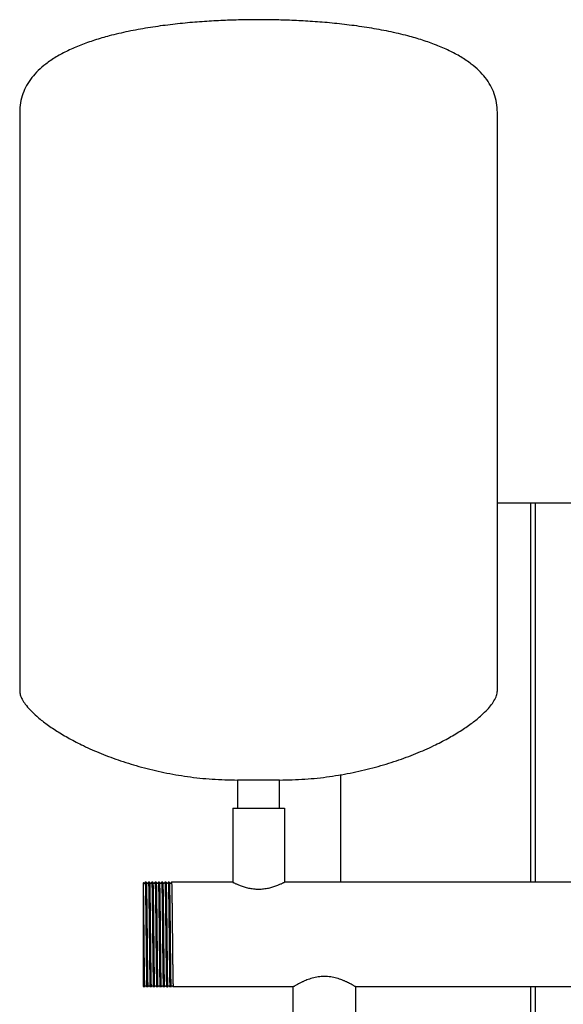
# Model space of a CAD drawing. Header units: millimetres. Extents: x 17 to 1941, y 15 to 1070.
# Tile 4 of 5: x 1281 to 1611, y 473 to 1070. Entities that reach past the tile are written whole.
import ezdxf

# ---------------------------------------------------------------- set-up
doc = ezdxf.new("R2010")
doc.units = ezdxf.units.MM

msp = doc.modelspace()

# ---------------------------------------------------------------- linework, layer by layer
at = {"color": 7, "linetype": 'Continuous', "lineweight": 25}
for p, q in [((1280.65, 1014.06), (1280.65, 663.2)), ((1570.65, 663.2), (1570.65, 1014.06)), ((1570.65, 777.3), (1590.65, 777.3)), ((1590.65, 777.3), (1590.65, 547.05)), ((1590.65, 777.3), (1593.65, 777.3)), ((1593.65, 777.3), (1593.65, 547.05)), ((1593.65, 777.3), (1627.65, 777.3)), ((1475.65, 547.05), (1475.65, 612.37)), ((1412.95, 609.05), (1412.95, 592.05)), ((1425.65, 609.05), (1412.95, 609.05)), ((1438.35, 609.05), (1425.65, 609.05)), ((1438.35, 592.05), (1438.35, 609.05)), ((1409.95, 592.05), (1409.95, 547.05)), ((1409.95, 592.05), (1441.35, 592.05)), ((1441.35, 592.05), (1441.35, 547.05)), ((1357.48, 547.05), (1356.82, 547.05)), ((1356.82, 547.05), (1356.82, 547.05)), ((1359.48, 547.05), (1358.82, 547.05)), ((1358.82, 547.05), (1358.82, 547.05)), ((1361.48, 547.05), (1360.82, 547.05)), ((1360.82, 547.05), (1360.82, 547.05)), ((1362.82, 547.05), (1362.82, 547.05)), ((1363.48, 547.05), (1362.82, 547.05)), ((1364.3, 546.38), (1364.24, 546.33)), ((1365.48, 547.05), (1364.82, 547.05)), ((1364.82, 547.05), (1364.82, 547.05)), ((1366.05, 546.33), (1365.99, 546.38)), ((1367.48, 547.05), (1366.82, 547.05)), ((1366.82, 547.05), (1366.82, 547.05)), ((1368.05, 546.33), (1367.99, 546.38)), ((1369.48, 547.05), (1368.82, 547.05)), ((1368.82, 547.05), (1368.82, 547.05)), ((1371.48, 547.05), (1370.82, 547.05)), ((1370.82, 547.05), (1370.82, 547.05)), ((1372.3, 546.37), (1372.24, 546.33)), ((1409.95, 547.05), (1372.82, 547.05)), ((1372.82, 547.05), (1372.82, 547.05)), ((1779.95, 547.05), (1441.35, 547.05)), ((1355.65, 542.4), (1355.65, 488.2)), ((1355.65, 483.92), (1355.82, 483.55)), ((1366.99, 484.22), (1367.05, 484.27)), ((1367.25, 484.27), (1367.3, 484.22)), ((1369.24, 484.27), (1369.3, 484.22)), ((1356.47, 483.55), (1355.82, 483.55)), ((1356.47, 483.55), (1356.48, 483.55)), ((1358.47, 483.55), (1357.82, 483.55)), ((1358.47, 483.55), (1358.48, 483.55)), ((1360.47, 483.55), (1359.82, 483.55)), ((1360.47, 483.55), (1360.48, 483.55)), ((1362.47, 483.55), (1361.82, 483.55)), ((1362.47, 483.55), (1362.48, 483.55)), ((1364.47, 483.55), (1363.82, 483.55)), ((1364.47, 483.55), (1364.48, 483.55)), ((1366.47, 483.55), (1365.82, 483.55)), ((1366.47, 483.55), (1366.48, 483.55)), ((1368.47, 483.55), (1367.82, 483.55)), ((1368.47, 483.55), (1368.48, 483.55)), ((1370.47, 483.55), (1369.82, 483.55)), ((1370.47, 483.55), (1370.48, 483.55)), ((1372.47, 483.55), (1371.82, 483.55)), ((1372.47, 483.55), (1372.48, 483.55)), ((1446.6, 483.55), (1373.82, 483.55)), ((1446.6, 445.55), (1446.6, 483.55)), ((1736.6, 483.55), (1484.7, 483.55)), ((1484.7, 445.55), (1484.7, 483.55)), ((1590.65, 483.55), (1590.65, 265.18)), ((1593.65, 483.55), (1593.65, 265.58))]:
    msp.add_line(p, q, dxfattribs=at)
at = {"color": 7, "linetype": 'Continuous', "lineweight": 25, "flags": 128}
msp.add_lwpolyline([(1355.99, 546.37), (1355.74, 546.71), (1355.72, 546.73)], dxfattribs=at)
at = {"color": 7, "linetype": 'Continuous', "lineweight": 25}
for points, knots in [([(1425.65, 1070.3), (1422.44, 1070.28), (1415.73, 1070.24), (1405.26, 1069.91), (1394.1, 1069.32), (1382.44, 1068.41), (1370.5, 1067.13), (1358.48, 1065.43), (1346.61, 1063.26), (1335.81, 1060.76), (1326.2, 1057.98), (1317.82, 1055.03), (1310, 1051.67), (1302.87, 1047.87), (1296.83, 1043.82), (1291.88, 1039.59), (1287.95, 1035.26), (1284.76, 1030.55), (1282.42, 1025.42), (1280.92, 1019.88), (1280.74, 1016.03), (1280.65, 1014.06)], [0, 0, 0, 0, 0.057101, 0.119664, 0.186469, 0.256315, 0.328021, 0.400438, 0.472461, 0.543048, 0.597844, 0.650682, 0.701215, 0.749205, 0.794577, 0.830497, 0.864953, 0.898386, 0.931445, 0.964982, 1, 1, 1, 1]), ([(1570.65, 1014.06), (1570.55, 1016.03), (1570.38, 1019.88), (1568.87, 1025.42), (1566.53, 1030.55), (1563.34, 1035.26), (1559.41, 1039.59), (1554.46, 1043.82), (1548.43, 1047.87), (1541.29, 1051.67), (1533.48, 1055.03), (1525.1, 1057.98), (1515.48, 1060.76), (1504.69, 1063.26), (1492.81, 1065.43), (1480.8, 1067.13), (1468.85, 1068.41), (1457.19, 1069.32), (1446.03, 1069.91), (1435.57, 1070.24), (1428.85, 1070.28), (1425.65, 1070.3)], [0, 0, 0, 0, 0.0350177, 0.068555, 0.101614, 0.1350468, 0.1695033, 0.2054233, 0.2507952, 0.2987855, 0.3493181, 0.4021563, 0.4569515, 0.5275387, 0.5995623, 0.6719794, 0.7436851, 0.8135307, 0.8803363, 0.9428993, 1, 1, 1, 1]), ([(1280.65, 663.2), (1280.73, 662.37), (1280.92, 660.57), (1282.17, 657.86), (1284.17, 654.76), (1287.15, 651.3), (1291.35, 647.32), (1296.74, 643.04), (1303.35, 638.56), (1310.94, 634.09), (1319.91, 629.49), (1330.28, 624.93), (1342.08, 620.56), (1354.81, 616.7), (1368.37, 613.46), (1382.66, 611.01), (1397.61, 609.37), (1407.78, 609.16), (1412.95, 609.05)], [0, 0, 0, 0, 0.016622, 0.036153, 0.05912, 0.090838, 0.127593, 0.175262, 0.228868, 0.287991, 0.35219, 0.431201, 0.515618, 0.604837, 0.698312, 0.795569, 0.896225, 1, 1, 1, 1]), ([(1438.35, 609.05), (1443.51, 609.16), (1453.69, 609.37), (1468.63, 611.01), (1482.93, 613.46), (1496.49, 616.7), (1509.21, 620.56), (1521.01, 624.93), (1531.39, 629.49), (1540.35, 634.09), (1547.94, 638.56), (1554.55, 643.04), (1559.74, 647.15), (1563.63, 650.8), (1566.43, 653.9), (1568.62, 656.98), (1570.25, 660.03), (1570.52, 662.21), (1570.65, 663.2)], [0, 0, 0, 0, 0.103778, 0.204436, 0.301697, 0.395174, 0.484396, 0.568815, 0.647829, 0.712029, 0.771154, 0.824762, 0.872432, 0.903943, 0.931838, 0.95609, 0.980149, 1, 1, 1, 1]), ([(1355.72, 546.73), (1355.65, 546.68), (1355.65, 546.68), (1355.65, 545.3), (1355.65, 543.36), (1355.65, 542.4)], [0, 0, 0, 0, 0.24309, 0.621439, 1, 1, 1, 1]), ([(1356.3, 546.37), (1356.25, 546.34), (1356.15, 546.26), (1356.04, 546.34), (1355.99, 546.37)], [0, 0, 0, 0, 0.500003, 1, 1, 1, 1]), ([(1356.82, 547.05), (1356.73, 546.93), (1356.56, 546.71), (1356.39, 546.49), (1356.3, 546.37)], [0, 0, 0, 0, 0.5, 1, 1, 1, 1]), ([(1356.82, 547.05), (1356.84, 547.05), (1356.86, 546.84), (1356.89, 546.23), (1356.9, 545.98), (1356.92, 545.53), (1356.92, 545.37), (1356.93, 545.03), (1356.94, 544.84), (1356.97, 543.85), (1356.99, 542.87), (1357.03, 540.54), (1357.05, 539.2), (1357.08, 536.99), (1357.09, 536.22), (1357.11, 534.63), (1357.12, 533.81), (1357.15, 531.24), (1357.17, 529.4), (1357.22, 525.54), (1357.24, 523.52), (1357.28, 519.42), (1357.3, 517.34), (1357.34, 513.26), (1357.36, 511.18), (1357.4, 507.08), (1357.42, 505.06), (1357.47, 501.2), (1357.49, 499.35), (1357.52, 496.79), (1357.53, 495.97), (1357.55, 494.38), (1357.56, 493.61), (1357.59, 491.4), (1357.61, 490.06), (1357.65, 487.73), (1357.68, 486.75), (1357.7, 485.76), (1357.71, 485.57), (1357.72, 485.23), (1357.72, 485.07), (1357.74, 484.62), (1357.75, 484.37), (1357.78, 483.76), (1357.8, 483.55), (1357.82, 483.55)], [0, 0, 0, 0, 0.0625, 0.0625, 0.09375, 0.09375, 0.109375, 0.109375, 0.125, 0.125, 0.1875, 0.1875, 0.25, 0.25, 0.28125, 0.28125, 0.3125, 0.3125, 0.375, 0.375, 0.4375, 0.4375, 0.5, 0.5, 0.5625, 0.5625, 0.625, 0.625, 0.6875, 0.6875, 0.71875, 0.71875, 0.75, 0.75, 0.8125, 0.8125, 0.875, 0.875, 0.890625, 0.890625, 0.90625, 0.90625, 0.9375, 0.9375, 1, 1, 1, 1]), ([(1357.99, 546.37), (1357.91, 546.49), (1357.73, 546.71), (1357.56, 546.93), (1357.48, 547.05)], [0, 0, 0, 0, 0.5, 1, 1, 1, 1]), ([(1357.48, 547.05), (1357.5, 546.89), (1357.54, 546.66), (1357.6, 544.8), (1357.66, 541.88), (1357.72, 537.89), (1357.78, 533.05), (1357.85, 527.53), (1357.91, 521.53), (1357.97, 515.3), (1358.03, 509.07), (1358.1, 503.07), (1358.16, 497.55), (1358.22, 492.71), (1358.29, 488.72), (1358.35, 485.79), (1358.41, 483.91), (1358.45, 483.67), (1358.47, 483.55)], [0, 0, 0, 0, 0.058843, 0.121022, 0.183955, 0.247133, 0.309418, 0.372157, 0.435384, 0.497881, 0.560379, 0.623606, 0.686345, 0.74863, 0.811808, 0.874741, 0.93692, 1, 1, 1, 1]), ([(1358.3, 546.38), (1358.25, 546.34), (1358.15, 546.26), (1358.04, 546.34), (1357.99, 546.37)], [0, 0, 0, 0, 0.500003, 1, 1, 1, 1]), ([(1358.82, 547.05), (1358.73, 546.94), (1358.56, 546.71), (1358.39, 546.49), (1358.3, 546.38)], [0, 0, 0, 0, 0.5000003, 1, 1, 1, 1]), ([(1358.82, 547.05), (1358.84, 547.05), (1358.86, 546.84), (1358.89, 546.23), (1358.9, 545.98), (1358.92, 545.53), (1358.92, 545.37), (1358.93, 545.03), (1358.94, 544.84), (1358.97, 543.85), (1358.99, 542.87), (1359.03, 540.54), (1359.05, 539.2), (1359.08, 536.99), (1359.09, 536.22), (1359.11, 534.63), (1359.12, 533.81), (1359.15, 531.24), (1359.17, 529.4), (1359.22, 525.54), (1359.24, 523.52), (1359.28, 519.42), (1359.3, 517.34), (1359.34, 513.26), (1359.36, 511.18), (1359.4, 507.08), (1359.42, 505.06), (1359.47, 501.2), (1359.49, 499.35), (1359.52, 496.79), (1359.53, 495.97), (1359.55, 494.38), (1359.56, 493.61), (1359.59, 491.4), (1359.61, 490.06), (1359.65, 487.73), (1359.68, 486.75), (1359.7, 485.76), (1359.71, 485.57), (1359.72, 485.23), (1359.72, 485.07), (1359.74, 484.62), (1359.75, 484.37), (1359.78, 483.76), (1359.8, 483.55), (1359.82, 483.55)], [0, 0, 0, 0, 0.0625, 0.0625, 0.09375, 0.09375, 0.109375, 0.109375, 0.125, 0.125, 0.1875, 0.1875, 0.25, 0.25, 0.28125, 0.28125, 0.3125, 0.3125, 0.375, 0.375, 0.4375, 0.4375, 0.5, 0.5, 0.5625, 0.5625, 0.625, 0.625, 0.6875, 0.6875, 0.71875, 0.71875, 0.75, 0.75, 0.8125, 0.8125, 0.875, 0.875, 0.890625, 0.890625, 0.90625, 0.90625, 0.9375, 0.9375, 1, 1, 1, 1]), ([(1359.99, 546.37), (1359.91, 546.49), (1359.73, 546.71), (1359.56, 546.94), (1359.48, 547.05)], [0, 0, 0, 0, 0.5, 1, 1, 1, 1]), ([(1359.48, 547.05), (1359.5, 546.9), (1359.54, 546.67), (1359.6, 544.8), (1359.66, 541.88), (1359.72, 537.89), (1359.78, 533.05), (1359.85, 527.53), (1359.91, 521.53), (1359.97, 515.3), (1360.03, 509.07), (1360.1, 503.07), (1360.16, 497.55), (1360.22, 492.71), (1360.29, 488.72), (1360.35, 485.79), (1360.41, 483.91), (1360.45, 483.67), (1360.47, 483.55)], [0, 0, 0, 0, 0.0596721, 0.1217966, 0.1846742, 0.2477964, 0.310027, 0.3727104, 0.4358817, 0.498324, 0.5607663, 0.6239376, 0.686621, 0.7488516, 0.8119737, 0.8748514, 0.9369759, 1, 1, 1, 1]), ([(1360.3, 546.37), (1360.25, 546.34), (1360.15, 546.26), (1360.04, 546.34), (1359.99, 546.37)], [0, 0, 0, 0, 0.500003, 1, 1, 1, 1]), ([(1360.82, 547.05), (1360.73, 546.93), (1360.56, 546.71), (1360.39, 546.49), (1360.3, 546.37)], [0, 0, 0, 0, 0.5, 1, 1, 1, 1]), ([(1360.82, 547.05), (1360.84, 547.05), (1360.86, 546.84), (1360.89, 546.23), (1360.9, 545.98), (1360.92, 545.53), (1360.92, 545.37), (1360.93, 545.03), (1360.94, 544.84), (1360.97, 543.85), (1360.99, 542.87), (1361.03, 540.54), (1361.05, 539.2), (1361.08, 536.99), (1361.09, 536.22), (1361.11, 534.63), (1361.12, 533.81), (1361.15, 531.24), (1361.17, 529.4), (1361.22, 525.54), (1361.24, 523.52), (1361.28, 519.42), (1361.3, 517.34), (1361.34, 513.26), (1361.36, 511.18), (1361.4, 507.08), (1361.42, 505.06), (1361.47, 501.2), (1361.49, 499.35), (1361.52, 496.79), (1361.53, 495.97), (1361.55, 494.38), (1361.56, 493.61), (1361.59, 491.4), (1361.61, 490.06), (1361.65, 487.73), (1361.68, 486.75), (1361.7, 485.76), (1361.71, 485.57), (1361.72, 485.23), (1361.72, 485.07), (1361.74, 484.62), (1361.75, 484.37), (1361.78, 483.76), (1361.8, 483.55), (1361.82, 483.55)], [0, 0, 0, 0, 0.0625, 0.0625, 0.09375, 0.09375, 0.109375, 0.109375, 0.125, 0.125, 0.1875, 0.1875, 0.25, 0.25, 0.28125, 0.28125, 0.3125, 0.3125, 0.375, 0.375, 0.4375, 0.4375, 0.5, 0.5, 0.5625, 0.5625, 0.625, 0.625, 0.6875, 0.6875, 0.71875, 0.71875, 0.75, 0.75, 0.8125, 0.8125, 0.875, 0.875, 0.890625, 0.890625, 0.90625, 0.90625, 0.9375, 0.9375, 1, 1, 1, 1]), ([(1361.99, 546.37), (1361.91, 546.49), (1361.73, 546.71), (1361.56, 546.93), (1361.48, 547.05)], [0, 0, 0, 0, 0.5, 1, 1, 1, 1]), ([(1361.48, 547.05), (1361.5, 546.89), (1361.54, 546.66), (1361.6, 544.8), (1361.66, 541.88), (1361.72, 537.89), (1361.78, 533.05), (1361.85, 527.53), (1361.91, 521.53), (1361.97, 515.3), (1362.03, 509.07), (1362.1, 503.07), (1362.16, 497.55), (1362.22, 492.71), (1362.29, 488.72), (1362.35, 485.79), (1362.41, 483.91), (1362.45, 483.67), (1362.47, 483.55)], [0, 0, 0, 0, 0.058721, 0.120909, 0.18385, 0.247036, 0.309329, 0.372076, 0.435311, 0.497817, 0.560322, 0.623557, 0.686304, 0.748598, 0.811784, 0.874725, 0.936912, 1, 1, 1, 1]), ([(1362.3, 546.37), (1362.28, 546.36), (1362.24, 546.32), (1362.15, 546.29), (1362.05, 546.32), (1362.01, 546.35), (1361.99, 546.37)], [0, 0, 0, 0, 0.247951, 0.500002, 0.752053, 1, 1, 1, 1]), ([(1362.82, 547.05), (1362.73, 546.93), (1362.56, 546.71), (1362.39, 546.49), (1362.3, 546.37)], [0, 0, 0, 0, 0.5, 1, 1, 1, 1]), ([(1362.82, 547.05), (1362.84, 547.05), (1362.86, 546.84), (1362.89, 546.23), (1362.9, 545.98), (1362.92, 545.53), (1362.92, 545.37), (1362.93, 545.03), (1362.94, 544.84), (1362.97, 543.85), (1362.99, 542.87), (1363.03, 540.54), (1363.05, 539.2), (1363.08, 536.99), (1363.09, 536.22), (1363.11, 534.63), (1363.12, 533.81), (1363.15, 531.24), (1363.17, 529.4), (1363.22, 525.54), (1363.24, 523.52), (1363.28, 519.42), (1363.3, 517.34), (1363.34, 513.26), (1363.36, 511.18), (1363.4, 507.08), (1363.42, 505.06), (1363.47, 501.2), (1363.49, 499.35), (1363.52, 496.79), (1363.53, 495.97), (1363.55, 494.38), (1363.56, 493.61), (1363.59, 491.4), (1363.61, 490.06), (1363.65, 487.73), (1363.68, 486.75), (1363.7, 485.76), (1363.71, 485.57), (1363.72, 485.23), (1363.72, 485.07), (1363.74, 484.62), (1363.75, 484.37), (1363.78, 483.76), (1363.8, 483.55), (1363.82, 483.55)], [0, 0, 0, 0, 0.0625, 0.0625, 0.09375, 0.09375, 0.109375, 0.109375, 0.125, 0.125, 0.1875, 0.1875, 0.25, 0.25, 0.28125, 0.28125, 0.3125, 0.3125, 0.375, 0.375, 0.4375, 0.4375, 0.5, 0.5, 0.5625, 0.5625, 0.625, 0.625, 0.6875, 0.6875, 0.71875, 0.71875, 0.75, 0.75, 0.8125, 0.8125, 0.875, 0.875, 0.890625, 0.890625, 0.90625, 0.90625, 0.9375, 0.9375, 1, 1, 1, 1]), ([(1363.99, 546.37), (1363.91, 546.49), (1363.74, 546.71), (1363.56, 546.93), (1363.48, 547.05)], [0, 0, 0, 0, 0.5, 1, 1, 1, 1]), ([(1363.48, 547.05), (1363.5, 546.89), (1363.54, 546.65), (1363.6, 544.8), (1363.66, 541.88), (1363.72, 537.89), (1363.78, 533.05), (1363.85, 527.53), (1363.91, 521.53), (1363.97, 515.3), (1364.03, 509.07), (1364.1, 503.07), (1364.16, 497.55), (1364.22, 492.71), (1364.29, 488.72), (1364.35, 485.79), (1364.41, 483.91), (1364.45, 483.67), (1364.47, 483.55)], [0, 0, 0, 0, 0.058014, 0.120248, 0.183237, 0.24647, 0.30881, 0.371604, 0.434887, 0.497439, 0.559992, 0.623274, 0.686068, 0.748409, 0.811642, 0.874631, 0.936865, 1, 1, 1, 1]), ([(1364.24, 546.33), (1364.24, 546.32), (1364.22, 546.3), (1364.15, 546.29), (1364.05, 546.31), (1364.01, 546.35), (1363.99, 546.37)], [0, 0, 0, 0, 0.018872, 0.347713, 0.676553, 1, 1, 1, 1]), ([(1364.82, 547.05), (1364.73, 546.94), (1364.56, 546.71), (1364.39, 546.49), (1364.3, 546.38)], [0, 0, 0, 0, 0.5, 1, 1, 1, 1]), ([(1364.82, 547.05), (1364.84, 547.05), (1364.86, 546.84), (1364.89, 546.23), (1364.9, 545.98), (1364.92, 545.53), (1364.92, 545.37), (1364.93, 545.03), (1364.94, 544.84), (1364.97, 543.85), (1364.99, 542.87), (1365.03, 540.54), (1365.05, 539.2), (1365.08, 536.99), (1365.09, 536.22), (1365.11, 534.63), (1365.12, 533.81), (1365.15, 531.24), (1365.17, 529.4), (1365.22, 525.54), (1365.24, 523.52), (1365.28, 519.42), (1365.3, 517.34), (1365.34, 513.26), (1365.36, 511.18), (1365.4, 507.08), (1365.42, 505.06), (1365.47, 501.2), (1365.49, 499.35), (1365.52, 496.79), (1365.53, 495.97), (1365.55, 494.38), (1365.56, 493.61), (1365.59, 491.4), (1365.61, 490.06), (1365.65, 487.73), (1365.68, 486.75), (1365.7, 485.76), (1365.71, 485.57), (1365.72, 485.23), (1365.72, 485.07), (1365.74, 484.62), (1365.75, 484.37), (1365.78, 483.76), (1365.8, 483.55), (1365.82, 483.55)], [0, 0, 0, 0, 0.0625, 0.0625, 0.09375, 0.09375, 0.109375, 0.109375, 0.125, 0.125, 0.1875, 0.1875, 0.25, 0.25, 0.28125, 0.28125, 0.3125, 0.3125, 0.375, 0.375, 0.4375, 0.4375, 0.5, 0.5, 0.5625, 0.5625, 0.625, 0.625, 0.6875, 0.6875, 0.71875, 0.71875, 0.75, 0.75, 0.8125, 0.8125, 0.875, 0.875, 0.890625, 0.890625, 0.90625, 0.90625, 0.9375, 0.9375, 1, 1, 1, 1]), ([(1365.99, 546.38), (1365.91, 546.49), (1365.73, 546.71), (1365.56, 546.94), (1365.48, 547.05)], [0, 0, 0, 0, 0.5, 1, 1, 1, 1]), ([(1365.48, 547.05), (1365.5, 546.9), (1365.54, 546.66), (1365.6, 544.8), (1365.66, 541.88), (1365.72, 537.89), (1365.78, 533.05), (1365.85, 527.53), (1365.91, 521.53), (1365.97, 515.3), (1366.03, 509.07), (1366.1, 503.07), (1366.16, 497.55), (1366.22, 492.71), (1366.29, 488.72), (1366.35, 485.79), (1366.41, 483.91), (1366.45, 483.67), (1366.47, 483.55)], [0, 0, 0, 0, 0.059174, 0.121331, 0.184242, 0.247398, 0.309662, 0.372378, 0.435583, 0.498058, 0.560534, 0.623738, 0.686455, 0.748719, 0.811874, 0.874785, 0.936942, 1, 1, 1, 1]), ([(1366.3, 546.37), (1366.28, 546.36), (1366.24, 546.32), (1366.15, 546.29), (1366.07, 546.3), (1366.05, 546.33), (1366.05, 546.33)], [0, 0, 0, 0, 0.317638, 0.6406094, 0.9635797, 1, 1, 1, 1]), ([(1366.82, 547.05), (1366.73, 546.93), (1366.56, 546.71), (1366.39, 546.49), (1366.3, 546.37)], [0, 0, 0, 0, 0.5000003, 1, 1, 1, 1]), ([(1366.82, 547.05), (1366.84, 547.05), (1366.86, 546.84), (1366.89, 546.23), (1366.9, 545.98), (1366.92, 545.53), (1366.92, 545.37), (1366.93, 545.03), (1366.94, 544.84), (1366.97, 543.85), (1366.99, 542.87), (1367.03, 540.54), (1367.05, 539.2), (1367.08, 536.99), (1367.09, 536.22), (1367.11, 534.63), (1367.12, 533.81), (1367.15, 531.24), (1367.17, 529.4), (1367.22, 525.54), (1367.24, 523.52), (1367.28, 519.42), (1367.3, 517.34), (1367.34, 513.26), (1367.36, 511.18), (1367.4, 507.08), (1367.42, 505.06), (1367.47, 501.2), (1367.49, 499.35), (1367.52, 496.79), (1367.53, 495.97), (1367.55, 494.38), (1367.56, 493.61), (1367.59, 491.4), (1367.61, 490.06), (1367.65, 487.73), (1367.68, 486.75), (1367.7, 485.76), (1367.71, 485.57), (1367.72, 485.23), (1367.72, 485.07), (1367.74, 484.62), (1367.75, 484.37), (1367.78, 483.76), (1367.8, 483.55), (1367.82, 483.55)], [0, 0, 0, 0, 0.0625, 0.0625, 0.09375, 0.09375, 0.109375, 0.109375, 0.125, 0.125, 0.1875, 0.1875, 0.25, 0.25, 0.28125, 0.28125, 0.3125, 0.3125, 0.375, 0.375, 0.4375, 0.4375, 0.5, 0.5, 0.5625, 0.5625, 0.625, 0.625, 0.6875, 0.6875, 0.71875, 0.71875, 0.75, 0.75, 0.8125, 0.8125, 0.875, 0.875, 0.890625, 0.890625, 0.90625, 0.90625, 0.9375, 0.9375, 1, 1, 1, 1]), ([(1367.99, 546.38), (1367.91, 546.49), (1367.73, 546.71), (1367.56, 546.94), (1367.48, 547.05)], [0, 0, 0, 0, 0.5, 1, 1, 1, 1]), ([(1367.48, 547.05), (1367.5, 546.9), (1367.54, 546.67), (1367.6, 544.8), (1367.66, 541.88), (1367.72, 537.89), (1367.78, 533.05), (1367.85, 527.53), (1367.91, 521.53), (1367.97, 515.3), (1368.03, 509.07), (1368.1, 503.07), (1368.16, 497.55), (1368.22, 492.71), (1368.29, 488.72), (1368.35, 485.79), (1368.41, 483.91), (1368.45, 483.67), (1368.47, 483.55)], [0, 0, 0, 0, 0.05958, 0.12171, 0.184594, 0.247723, 0.309959, 0.372649, 0.435826, 0.498275, 0.560723, 0.623901, 0.68659, 0.748827, 0.811955, 0.874839, 0.93697, 1, 1, 1, 1]), ([(1368.3, 546.37), (1368.28, 546.36), (1368.24, 546.32), (1368.15, 546.29), (1368.07, 546.3), (1368.05, 546.33), (1368.05, 546.33)], [0, 0, 0, 0, 0.3189266, 0.6432482, 0.967569, 1, 1, 1, 1]), ([(1368.82, 547.05), (1368.73, 546.93), (1368.56, 546.71), (1368.39, 546.49), (1368.3, 546.37)], [0, 0, 0, 0, 0.5000003, 1, 1, 1, 1]), ([(1368.82, 547.05), (1368.84, 547.05), (1368.86, 546.84), (1368.89, 546.23), (1368.9, 545.98), (1368.92, 545.53), (1368.92, 545.37), (1368.93, 545.03), (1368.94, 544.84), (1368.97, 543.85), (1368.99, 542.87), (1369.03, 540.54), (1369.05, 539.2), (1369.08, 536.99), (1369.09, 536.22), (1369.11, 534.63), (1369.12, 533.81), (1369.15, 531.24), (1369.17, 529.4), (1369.22, 525.54), (1369.24, 523.52), (1369.28, 519.42), (1369.3, 517.34), (1369.34, 513.26), (1369.36, 511.18), (1369.4, 507.08), (1369.42, 505.06), (1369.47, 501.2), (1369.49, 499.35), (1369.52, 496.79), (1369.53, 495.97), (1369.55, 494.38), (1369.56, 493.61), (1369.59, 491.4), (1369.61, 490.06), (1369.65, 487.73), (1369.68, 486.75), (1369.7, 485.76), (1369.71, 485.57), (1369.72, 485.23), (1369.72, 485.07), (1369.74, 484.62), (1369.75, 484.37), (1369.78, 483.76), (1369.8, 483.55), (1369.82, 483.55)], [0, 0, 0, 0, 0.0625, 0.0625, 0.09375, 0.09375, 0.109375, 0.109375, 0.125, 0.125, 0.1875, 0.1875, 0.25, 0.25, 0.28125, 0.28125, 0.3125, 0.3125, 0.375, 0.375, 0.4375, 0.4375, 0.5, 0.5, 0.5625, 0.5625, 0.625, 0.625, 0.6875, 0.6875, 0.71875, 0.71875, 0.75, 0.75, 0.8125, 0.8125, 0.875, 0.875, 0.890625, 0.890625, 0.90625, 0.90625, 0.9375, 0.9375, 1, 1, 1, 1]), ([(1369.99, 546.37), (1369.91, 546.49), (1369.73, 546.71), (1369.56, 546.93), (1369.48, 547.05)], [0, 0, 0, 0, 0.5, 1, 1, 1, 1]), ([(1369.48, 547.05), (1369.5, 546.89), (1369.54, 546.66), (1369.6, 544.8), (1369.66, 541.88), (1369.72, 537.89), (1369.78, 533.05), (1369.85, 527.53), (1369.91, 521.53), (1369.97, 515.3), (1370.03, 509.07), (1370.1, 503.07), (1370.16, 497.55), (1370.22, 492.71), (1370.29, 488.72), (1370.35, 485.79), (1370.41, 483.91), (1370.45, 483.67), (1370.47, 483.55)], [0, 0, 0, 0, 0.0585, 0.120702, 0.183658, 0.246859, 0.309167, 0.371928, 0.435179, 0.497699, 0.560219, 0.623469, 0.68623, 0.748538, 0.811739, 0.874695, 0.936897, 1, 1, 1, 1]), ([(1370.3, 546.38), (1370.28, 546.36), (1370.24, 546.32), (1370.15, 546.29), (1370.05, 546.32), (1370.01, 546.36), (1369.99, 546.37)], [0, 0, 0, 0, 0.247889, 0.500001, 0.752113, 1, 1, 1, 1]), ([(1370.82, 547.05), (1370.73, 546.94), (1370.56, 546.71), (1370.39, 546.49), (1370.3, 546.38)], [0, 0, 0, 0, 0.5000003, 1, 1, 1, 1]), ([(1370.82, 547.05), (1370.84, 547.05), (1370.86, 546.84), (1370.89, 546.23), (1370.9, 545.98), (1370.92, 545.53), (1370.92, 545.37), (1370.93, 545.03), (1370.94, 544.84), (1370.97, 543.85), (1370.99, 542.87), (1371.03, 540.54), (1371.05, 539.2), (1371.08, 536.99), (1371.09, 536.22), (1371.11, 534.63), (1371.12, 533.81), (1371.15, 531.24), (1371.17, 529.4), (1371.22, 525.54), (1371.24, 523.52), (1371.28, 519.42), (1371.3, 517.34), (1371.34, 513.26), (1371.36, 511.18), (1371.4, 507.08), (1371.42, 505.06), (1371.47, 501.2), (1371.49, 499.35), (1371.52, 496.79), (1371.53, 495.97), (1371.55, 494.38), (1371.56, 493.61), (1371.59, 491.4), (1371.61, 490.06), (1371.65, 487.73), (1371.68, 486.75), (1371.7, 485.76), (1371.71, 485.57), (1371.72, 485.23), (1371.72, 485.07), (1371.74, 484.62), (1371.75, 484.37), (1371.78, 483.76), (1371.8, 483.55), (1371.82, 483.55)], [0, 0, 0, 0, 0.0625, 0.0625, 0.09375, 0.09375, 0.109375, 0.109375, 0.125, 0.125, 0.1875, 0.1875, 0.25, 0.25, 0.28125, 0.28125, 0.3125, 0.3125, 0.375, 0.375, 0.4375, 0.4375, 0.5, 0.5, 0.5625, 0.5625, 0.625, 0.625, 0.6875, 0.6875, 0.71875, 0.71875, 0.75, 0.75, 0.8125, 0.8125, 0.875, 0.875, 0.890625, 0.890625, 0.90625, 0.90625, 0.9375, 0.9375, 1, 1, 1, 1]), ([(1371.99, 546.37), (1371.91, 546.49), (1371.74, 546.71), (1371.56, 546.93), (1371.48, 547.05)], [0, 0, 0, 0, 0.5, 1, 1, 1, 1]), ([(1371.48, 547.05), (1371.5, 546.89), (1371.54, 546.65), (1371.6, 544.8), (1371.66, 541.88), (1371.72, 537.89), (1371.78, 533.05), (1371.85, 527.53), (1371.91, 521.53), (1371.97, 515.3), (1372.03, 509.07), (1372.1, 503.07), (1372.16, 497.55), (1372.22, 492.71), (1372.29, 488.72), (1372.35, 485.79), (1372.41, 483.91), (1372.45, 483.67), (1372.47, 483.55)], [0, 0, 0, 0, 0.058083, 0.120312, 0.183296, 0.246525, 0.308861, 0.37165, 0.434928, 0.497476, 0.560024, 0.623302, 0.686091, 0.748427, 0.811656, 0.87464, 0.936869, 1, 1, 1, 1]), ([(1372.24, 546.33), (1372.24, 546.32), (1372.22, 546.3), (1372.14, 546.29), (1372.05, 546.32), (1372.01, 546.36), (1371.99, 546.37)], [0, 0, 0, 0, 0.019208, 0.347984, 0.676759, 1, 1, 1, 1]), ([(1372.82, 547.05), (1372.73, 546.93), (1372.56, 546.71), (1372.39, 546.49), (1372.3, 546.37)], [0, 0, 0, 0, 0.5000003, 1, 1, 1, 1]), ([(1372.82, 547.05), (1372.84, 547.05), (1372.86, 546.84), (1372.89, 546.23), (1372.9, 545.98), (1372.92, 545.53), (1372.92, 545.37), (1372.93, 545.03), (1372.94, 544.84), (1372.97, 543.85), (1372.99, 542.87), (1373.03, 540.54), (1373.05, 539.2), (1373.08, 536.99), (1373.09, 536.22), (1373.11, 534.63), (1373.12, 533.81), (1373.15, 531.24), (1373.17, 529.4), (1373.22, 525.54), (1373.24, 523.52), (1373.28, 519.42), (1373.3, 517.34), (1373.34, 513.26), (1373.36, 511.18), (1373.4, 507.08), (1373.42, 505.06), (1373.47, 501.2), (1373.49, 499.35), (1373.52, 496.79), (1373.53, 495.97), (1373.55, 494.38), (1373.56, 493.61), (1373.59, 491.4), (1373.61, 490.06), (1373.65, 487.73), (1373.68, 486.75), (1373.7, 485.76), (1373.71, 485.57), (1373.72, 485.23), (1373.72, 485.07), (1373.74, 484.62), (1373.75, 484.37), (1373.78, 483.76), (1373.8, 483.55), (1373.82, 483.55)], [0, 0, 0, 0, 0.0625, 0.0625, 0.09375, 0.09375, 0.109375, 0.109375, 0.125, 0.125, 0.1875, 0.1875, 0.25, 0.25, 0.28125, 0.28125, 0.3125, 0.3125, 0.375, 0.375, 0.4375, 0.4375, 0.5, 0.5, 0.5625, 0.5625, 0.625, 0.625, 0.6875, 0.6875, 0.71875, 0.71875, 0.75, 0.75, 0.8125, 0.8125, 0.875, 0.875, 0.890625, 0.890625, 0.90625, 0.90625, 0.9375, 0.9375, 1, 1, 1, 1]), ([(1409.95, 547.05), (1409.95, 547.05), (1409.95, 547.05), (1409.96, 547.04), (1409.99, 547.03), (1410.02, 547.01), (1410.07, 546.99), (1410.12, 546.96), (1410.18, 546.93), (1410.33, 546.86), (1410.61, 546.72), (1411.13, 546.48), (1411.8, 546.17), (1412.59, 545.82), (1413.52, 545.44), (1414.54, 545.04), (1415.66, 544.64), (1417.29, 544.12), (1419.53, 543.52), (1422.5, 543.02), (1425.63, 542.84), (1428.77, 543.02), (1431.75, 543.52), (1434, 544.11), (1435.63, 544.64), (1437.12, 545.17), (1438.44, 545.71), (1439.49, 546.17), (1440.16, 546.48), (1440.67, 546.72), (1440.98, 546.87), (1441.15, 546.95), (1441.24, 547), (1441.3, 547.03), (1441.34, 547.05), (1441.34, 547.05), (1441.35, 547.05)], [0, 0, 0, 0, 0.007746, 0.015515, 0.023308, 0.031126, 0.038971, 0.046842, 0.054743, 0.062673, 0.093236, 0.125129, 0.155039, 0.187683, 0.218967, 0.250357, 0.281512, 0.312682, 0.375189, 0.437317, 0.499718, 0.562195, 0.624588, 0.687208, 0.718441, 0.749875, 0.812154, 0.844861, 0.874823, 0.906569, 0.936995, 0.949737, 0.962404, 0.975, 0.987531, 1, 1, 1, 1]), ([(1355.65, 542.4), (1355.66, 541.5), (1355.68, 540.47), (1355.72, 538.22), (1355.73, 536.99), (1355.76, 535.03), (1355.77, 534.36), (1355.78, 532.98), (1355.79, 532.27), (1355.82, 530.07), (1355.84, 528.51), (1355.87, 525.3), (1355.89, 523.63), (1355.92, 520.26), (1355.94, 518.55), (1355.97, 516.01), (1355.97, 515.16), (1355.99, 513.47), (1356, 512.62), (1356.02, 510.07), (1356.04, 508.37), (1356.08, 505.04), (1356.09, 503.41), (1356.13, 500.29), (1356.15, 498.8), (1356.17, 496.7), (1356.18, 496.02), (1356.2, 494.7), (1356.2, 494.06), (1356.23, 492.19), (1356.25, 491.04), (1356.28, 488.95), (1356.3, 488.02), (1356.34, 486.41), (1356.35, 485.74), (1356.38, 484.93), (1356.39, 484.69), (1356.4, 484.28), (1356.41, 484.11), (1356.44, 483.69), (1356.45, 483.55), (1356.47, 483.55)], [0, 0, 0, 0, 0.0625, 0.0625, 0.125, 0.125, 0.15625, 0.15625, 0.1875, 0.1875, 0.25, 0.25, 0.3125, 0.3125, 0.375, 0.375, 0.40625, 0.40625, 0.4375, 0.4375, 0.5, 0.5, 0.5625, 0.5625, 0.625, 0.625, 0.65625, 0.65625, 0.6875, 0.6875, 0.75, 0.75, 0.8125, 0.8125, 0.875, 0.875, 0.90625, 0.90625, 0.9375, 0.9375, 1, 1, 1, 1]), ([(1484.7, 483.55), (1484.7, 483.55), (1484.69, 483.55), (1484.68, 483.56), (1484.66, 483.57), (1484.62, 483.59), (1484.58, 483.62), (1484.53, 483.65), (1484.47, 483.69), (1484.4, 483.73), (1484.22, 483.83), (1483.87, 484.04), (1483.24, 484.41), (1482.42, 484.86), (1481.46, 485.38), (1480.34, 485.96), (1479.32, 486.46), (1478.44, 486.86), (1477.75, 487.17), (1477.03, 487.47), (1476.03, 487.86), (1474.73, 488.34), (1472.51, 489.03), (1469.5, 489.7), (1465.66, 490), (1461.81, 489.7), (1458.79, 489.03), (1456.56, 488.34), (1454.99, 487.77), (1453.77, 487.26), (1452.85, 486.86), (1452.15, 486.54), (1451.46, 486.21), (1450.67, 485.82), (1449.78, 485.35), (1448.87, 484.86), (1448.06, 484.4), (1447.42, 484.04), (1447.04, 483.81), (1446.84, 483.69), (1446.73, 483.63), (1446.65, 483.58), (1446.61, 483.55), (1446.6, 483.55), (1446.6, 483.55)], [0, 0, 0, 0, 0.00686, 0.013736, 0.02063, 0.027543, 0.034477, 0.041432, 0.048409, 0.055411, 0.062437, 0.093097, 0.125078, 0.155028, 0.187546, 0.218908, 0.25008, 0.265703, 0.281333, 0.297118, 0.312727, 0.343835, 0.374878, 0.437434, 0.499894, 0.562224, 0.62486, 0.656162, 0.687599, 0.718832, 0.734456, 0.750083, 0.768249, 0.785994, 0.812708, 0.845124, 0.874993, 0.90689, 0.937474, 0.950121, 0.962691, 0.975189, 0.987623, 1, 1, 1, 1]), ([(1355.65, 488.2), (1355.66, 487.41), (1355.7, 485.85), (1355.74, 484.48), (1355.78, 483.71), (1355.8, 483.62), (1355.82, 483.55)], [0, 0, 0, 0, 0.28837, 0.573144, 0.79937, 1, 1, 1, 1]), ([(1355.65, 488.2), (1355.65, 487.23), (1355.65, 485.3), (1355.65, 483.91), (1355.65, 483.92), (1355.65, 483.92)], [0, 0, 0, 0, 0.377879, 0.755165, 1, 1, 1, 1]), ([(1356.48, 483.55), (1356.56, 483.67), (1356.73, 483.89), (1356.91, 484.11), (1356.99, 484.23)], [0, 0, 0, 0, 0.5000003, 1, 1, 1, 1]), ([(1356.99, 484.23), (1357.04, 484.26), (1357.15, 484.34), (1357.25, 484.26), (1357.3, 484.22)], [0, 0, 0, 0, 0.499997, 1, 1, 1, 1]), ([(1357.3, 484.22), (1357.39, 484.11), (1357.56, 483.89), (1357.73, 483.66), (1357.82, 483.55)], [0, 0, 0, 0, 0.5, 1, 1, 1, 1]), ([(1358.48, 483.55), (1358.56, 483.66), (1358.73, 483.89), (1358.91, 484.11), (1358.99, 484.22)], [0, 0, 0, 0, 0.5, 1, 1, 1, 1]), ([(1358.99, 484.22), (1359.04, 484.26), (1359.15, 484.34), (1359.25, 484.26), (1359.3, 484.22)], [0, 0, 0, 0, 0.499997, 1, 1, 1, 1]), ([(1359.3, 484.22), (1359.39, 484.11), (1359.56, 483.89), (1359.73, 483.66), (1359.82, 483.55)], [0, 0, 0, 0, 0.5, 1, 1, 1, 1]), ([(1360.48, 483.55), (1360.56, 483.66), (1360.73, 483.89), (1360.91, 484.11), (1360.99, 484.22)], [0, 0, 0, 0, 0.5, 1, 1, 1, 1]), ([(1360.99, 484.22), (1361.04, 484.26), (1361.15, 484.34), (1361.25, 484.26), (1361.3, 484.22)], [0, 0, 0, 0, 0.4999976, 1, 1, 1, 1]), ([(1361.3, 484.22), (1361.39, 484.11), (1361.56, 483.89), (1361.73, 483.67), (1361.82, 483.55)], [0, 0, 0, 0, 0.4999997, 1, 1, 1, 1]), ([(1362.48, 483.55), (1362.56, 483.67), (1362.73, 483.89), (1362.91, 484.11), (1362.99, 484.23)], [0, 0, 0, 0, 0.5, 1, 1, 1, 1]), ([(1362.99, 484.23), (1363.01, 484.24), (1363.05, 484.28), (1363.15, 484.31), (1363.24, 484.28), (1363.28, 484.24), (1363.3, 484.22)], [0, 0, 0, 0, 0.2479397, 0.4999979, 0.7520571, 1, 1, 1, 1]), ([(1363.3, 484.22), (1363.39, 484.11), (1363.56, 483.89), (1363.73, 483.66), (1363.82, 483.55)], [0, 0, 0, 0, 0.5, 1, 1, 1, 1]), ([(1364.48, 483.55), (1364.56, 483.66), (1364.73, 483.89), (1364.91, 484.11), (1364.99, 484.22)], [0, 0, 0, 0, 0.5, 1, 1, 1, 1]), ([(1364.99, 484.22), (1365.01, 484.24), (1365.05, 484.28), (1365.15, 484.31), (1365.24, 484.28), (1365.28, 484.24), (1365.3, 484.22)], [0, 0, 0, 0, 0.247925, 0.499998, 0.752073, 1, 1, 1, 1]), ([(1365.3, 484.22), (1365.39, 484.11), (1365.56, 483.89), (1365.73, 483.66), (1365.82, 483.55)], [0, 0, 0, 0, 0.5, 1, 1, 1, 1]), ([(1366.48, 483.55), (1366.56, 483.66), (1366.73, 483.89), (1366.91, 484.11), (1366.99, 484.22)], [0, 0, 0, 0, 0.5, 1, 1, 1, 1]), ([(1367.05, 484.27), (1367.05, 484.27), (1367.07, 484.29), (1367.15, 484.3), (1367.22, 484.29), (1367.24, 484.27), (1367.25, 484.27)], [0, 0, 0, 0, 0.040649, 0.492732, 0.944816, 1, 1, 1, 1]), ([(1367.3, 484.22), (1367.39, 484.11), (1367.56, 483.89), (1367.73, 483.67), (1367.82, 483.55)], [0, 0, 0, 0, 0.5, 1, 1, 1, 1]), ([(1368.48, 483.55), (1368.56, 483.66), (1368.73, 483.89), (1368.91, 484.11), (1368.99, 484.22)], [0, 0, 0, 0, 0.5, 1, 1, 1, 1]), ([(1368.99, 484.22), (1369.01, 484.24), (1369.05, 484.28), (1369.14, 484.31), (1369.22, 484.29), (1369.24, 484.27), (1369.24, 484.27)], [0, 0, 0, 0, 0.317811, 0.641019, 0.964228, 1, 1, 1, 1]), ([(1369.3, 484.22), (1369.39, 484.11), (1369.56, 483.89), (1369.73, 483.66), (1369.82, 483.55)], [0, 0, 0, 0, 0.5, 1, 1, 1, 1]), ([(1370.48, 483.55), (1370.56, 483.67), (1370.74, 483.89), (1370.91, 484.11), (1370.99, 484.23)], [0, 0, 0, 0, 0.5, 1, 1, 1, 1]), ([(1370.99, 484.23), (1371.01, 484.24), (1371.05, 484.28), (1371.15, 484.31), (1371.24, 484.28), (1371.28, 484.24), (1371.3, 484.22)], [0, 0, 0, 0, 0.247882, 0.499999, 0.752117, 1, 1, 1, 1]), ([(1371.3, 484.22), (1371.39, 484.11), (1371.56, 483.89), (1371.73, 483.66), (1371.82, 483.55)], [0, 0, 0, 0, 0.5, 1, 1, 1, 1]), ([(1372.48, 483.55), (1372.56, 483.66), (1372.73, 483.89), (1372.91, 484.11), (1372.99, 484.22)], [0, 0, 0, 0, 0.5, 1, 1, 1, 1]), ([(1372.99, 484.22), (1373.01, 484.24), (1373.05, 484.28), (1373.15, 484.31), (1373.24, 484.28), (1373.28, 484.24), (1373.3, 484.22)], [0, 0, 0, 0, 0.2478764, 0.4999999, 0.7521234, 1, 1, 1, 1]), ([(1373.3, 484.22), (1373.39, 484.11), (1373.56, 483.89), (1373.73, 483.66), (1373.82, 483.55)], [0, 0, 0, 0, 0.4999997, 1, 1, 1, 1])]:
    msp.add_open_spline(points, degree=3, knots=knots, dxfattribs=at)

doc.saveas('drawing.dxf')
